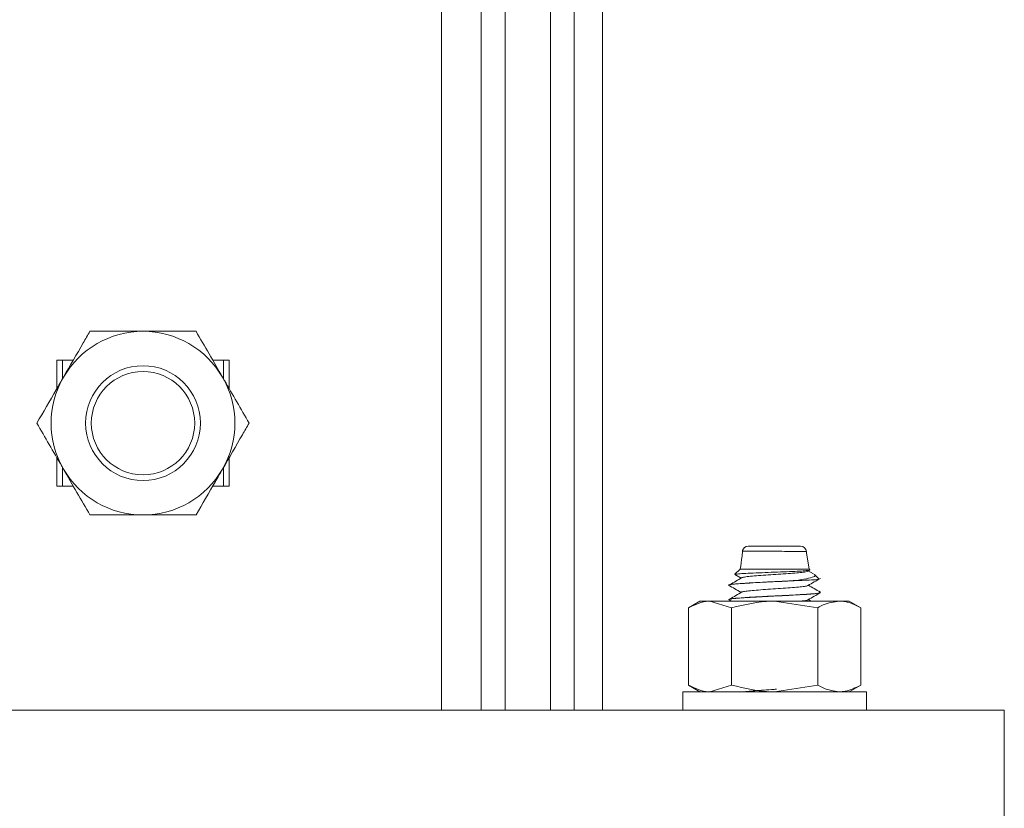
# Model space of a CAD drawing. Header units: millimetres. Extents: x 219 to 1654, y -143 to 1232.
# Tile 17 of 36: x 574 to 660, y 723 to 792. Entities that reach past the tile are written whole.
import ezdxf

# ---------------------------------------------------------------- set-up
doc = ezdxf.new("R2010")
doc.units = ezdxf.units.MM

msp = doc.modelspace()

# ---------------------------------------------------------------- linework, layer by layer
at = {"color": 8, "linetype": 'Continuous', "lineweight": 15}
for p, q in [((620.002, 731.564), (620.002, 1016.564)), ((622.05, 731.564), (622.05, 1016.564))]:
    msp.add_line(p, q, dxfattribs=at)
at = {"color": 7, "linetype": 'Continuous', "lineweight": 15}
for p, q in [((624.512, 731.564), (624.512, 1016.564)), ((610.512, 731.564), (610.512, 931.564)), ((613.959, 731.564), (613.959, 931.564)), ((616.053, 731.564), (616.053, 931.564)), ((619.993, 731.564), (619.993, 931.564)), ((578.45, 762.064), (577.012, 762.064)), ((577.012, 762.064), (577.012, 759.573)), ((577.512, 762.064), (577.512, 760.439)), ((592.012, 762.064), (590.574, 762.064)), ((591.512, 760.439), (591.512, 762.064)), ((592.012, 759.573), (592.012, 762.064)), ((577.012, 753.554), (577.012, 751.064)), ((592.012, 751.064), (592.012, 753.554)), ((577.512, 752.688), (577.512, 751.064)), ((591.512, 751.064), (591.512, 752.688)), ((577.012, 751.064), (578.45, 751.064)), ((590.574, 751.064), (592.012, 751.064)), ((637.25, 745.853), (641.775, 745.853)), ((642.512, 743.853), (642.272, 745.432)), ((636.512, 743.853), (636.056, 743.397)), ((636.06, 743.377), (636.586, 743.071)), ((642.512, 743.853), (636.512, 743.853)), ((642.889, 743.441), (642.421, 743.713)), ((642.571, 743.794), (642.512, 743.853)), ((643.354, 743.011), (642.975, 743.39)), ((641.49, 742.853), (641.316, 742.853)), ((635.512, 742.447), (635.512, 742.437)), ((643.512, 741.812), (643.512, 741.822)), ((633.012, 741.064), (632.006, 740.483)), ((633.883, 741.064), (633.012, 741.064)), ((635.759, 740.483), (633.883, 741.064)), ((639.512, 741.064), (633.883, 741.064)), ((635.512, 741.197), (635.512, 741.187)), ((635.515, 741.194), (635.739, 741.064)), ((643.265, 740.483), (639.512, 741.064)), ((645.141, 741.064), (639.512, 741.064)), ((642.678, 741.064), (642.457, 741.192)), ((645.141, 741.064), (646.012, 741.064)), ((647.017, 740.483), (646.012, 741.064)), ((632.006, 733.744), (632.006, 740.483)), ((635.759, 733.744), (635.759, 740.483)), ((643.265, 733.744), (643.265, 740.483)), ((647.017, 733.744), (647.017, 740.483)), ((631.512, 733.164), (631.512, 731.564)), ((631.512, 733.164), (637.636, 733.164)), ((632.006, 733.744), (633.012, 733.164)), ((635.759, 733.744), (633.883, 733.164)), ((637.636, 733.164), (647.512, 733.164)), ((643.265, 733.744), (639.512, 733.164)), ((646.012, 733.164), (647.017, 733.744)), ((647.512, 731.564), (647.512, 733.164)), ((659.512, 731.564), (509.512, 731.564)), ((659.512, 731.564), (659.512, 721.564))]:
    msp.add_line(p, q, dxfattribs=at)
for radius in [5, 4.5]:
    msp.add_circle((584.512, 756.564), radius, dxfattribs=at)
for centre, radius, start, end in [((584.512, 756.564), 8, 90, 150), ((584.512, 756.564), 8, 30, 90), ((584.512, 756.564), 8, 150, 210), ((584.512, 756.564), 8, 330, 30), ((584.512, 756.564), 8, 210, 270), ((584.512, 756.564), 8, 270, 330), ((637.222, 745.353), 0.5, 89.97919, 173.26679), ((641.775, 745.353), 0.5, 3.12702, 90.00054)]:
    msp.add_arc(centre, radius, start, end, dxfattribs=at)
for points, knots in [([(579.893, 764.564), (579.699, 764.228), (578.946, 762.924), (578.164, 761.57), (577.584, 760.564)], [0, 0, 0, 0, 0.257551, 1, 1, 1, 1]), ([(579.893, 764.564), (580.643, 764.564), (582.157, 764.564), (583.722, 764.564), (584.512, 764.564)], [0, 0, 0, 0, 0.495459, 1, 1, 1, 1]), ([(584.512, 764.564), (584.621, 764.564), (585.45, 764.564), (587.014, 764.564), (588.421, 764.564), (589.131, 764.564)], [0, 0, 0, 0, 0.070087, 0.530784, 1, 1, 1, 1]), ([(589.131, 764.564), (589.506, 763.914), (590.263, 762.603), (591.045, 761.248), (591.44, 760.564)], [0, 0, 0, 0, 0.495458, 1, 1, 1, 1]), ([(577.584, 760.564), (577.374, 760.2), (576.592, 758.846), (575.831, 757.528), (575.274, 756.564)], [0, 0, 0, 0, 0.268634, 1, 1, 1, 1]), ([(591.44, 760.564), (591.495, 760.469), (591.909, 759.751), (592.691, 758.397), (593.395, 757.179), (593.75, 756.564)], [0, 0, 0, 0, 0.070086, 0.530782, 1, 1, 1, 1]), ([(577.584, 752.564), (577.529, 752.659), (577.114, 753.377), (576.333, 754.73), (575.629, 755.949), (575.274, 756.564)], [0, 0, 0, 0, 0.070085, 0.530782, 1, 1, 1, 1]), ([(593.75, 756.564), (593.556, 756.228), (592.803, 754.924), (592.021, 753.57), (591.44, 752.564)], [0, 0, 0, 0, 0.257551, 1, 1, 1, 1]), ([(579.893, 748.564), (579.518, 749.213), (578.761, 750.525), (577.979, 751.88), (577.584, 752.564)], [0, 0, 0, 0, 0.495457, 1, 1, 1, 1]), ([(591.44, 752.564), (591.23, 752.2), (590.448, 750.846), (589.687, 749.528), (589.131, 748.564)], [0, 0, 0, 0, 0.268634, 1, 1, 1, 1]), ([(584.512, 748.564), (584.402, 748.564), (583.573, 748.564), (582.01, 748.564), (580.603, 748.564), (579.893, 748.564)], [0, 0, 0, 0, 0.070087, 0.530782, 1, 1, 1, 1]), ([(589.131, 748.564), (588.381, 748.564), (586.867, 748.564), (585.302, 748.564), (584.512, 748.564)], [0, 0, 0, 0, 0.495458, 1, 1, 1, 1]), ([(636.742, 745.591), (636.721, 745.383), (636.66, 744.801), (636.57, 744.224), (636.512, 743.853)], [0, 0, 0, 0, 0.357454, 1, 1, 1, 1]), ([(642.556, 743.778), (642.568, 743.775), (642.634, 743.758), (642.413, 743.726), (641.892, 743.684), (641.06, 743.643), (640.046, 743.599), (638.939, 743.559), (637.871, 743.515), (636.951, 743.475), (636.327, 743.432), (636.028, 743.402), (636.062, 743.387), (636.065, 743.385)], [0, 0, 0, 0, 0.024219, 0.125028, 0.228441, 0.331784, 0.438026, 0.544688, 0.652962, 0.762919, 0.87327, 0.986503, 1, 1, 1, 1]), ([(642.393, 743.713), (642.414, 743.7), (642.466, 743.667), (642.242, 743.612), (641.779, 743.551), (641.099, 743.494), (640.28, 743.43), (639.387, 743.372), (638.507, 743.312), (637.715, 743.249), (637.105, 743.192), (636.755, 743.144), (636.704, 743.119), (636.693, 743.114)], [0, 0, 0, 0, 0.067228, 0.168488, 0.269652, 0.369236, 0.471028, 0.570921, 0.671693, 0.773227, 0.872628, 0.974281, 1, 1, 1, 1]), ([(641.316, 742.853), (641.665, 742.905), (642.37, 743.01), (642.92, 743.173), (643.111, 743.297), (642.979, 743.363), (642.958, 743.373)], [0, 0, 0, 0, 0.319856, 0.645878, 0.943316, 1, 1, 1, 1]), ([(641.316, 742.853), (641.072, 742.84), (640.309, 742.797), (638.857, 742.73), (637.209, 742.64), (635.984, 742.554), (635.375, 742.486), (635.539, 742.45), (635.552, 742.447)], [0, 0, 0, 0, 0.098129, 0.307373, 0.520129, 0.72924, 0.97836, 1, 1, 1, 1]), ([(635.542, 742.437), (635.533, 742.441), (635.487, 742.465), (635.734, 742.509), (636.273, 742.567), (637.132, 742.623), (638.183, 742.684), (639.336, 742.741), (640.464, 742.796), (641.132, 742.833), (641.49, 742.853)], [0, 0, 0, 0, 0.033729, 0.170415, 0.316381, 0.441651, 0.598532, 0.73706, 0.858748, 1, 1, 1, 1]), ([(636.668, 743.114), (636.492, 743.01), (636.14, 742.802), (635.787, 742.594), (635.61, 742.491)], [0, 0, 0, 0, 0.499929, 1, 1, 1, 1]), ([(643.358, 742.974), (643.361, 742.973), (643.402, 742.958), (643.072, 742.927), (642.424, 742.889), (641.777, 742.864), (641.489, 742.853)], [0, 0, 0, 0, 0.026541, 0.370387, 0.72014, 1, 1, 1, 1]), ([(642.416, 742.419), (642.596, 742.523), (642.955, 742.732), (643.315, 742.94), (643.495, 743.044)], [0, 0, 0, 0, 0.499762, 1, 1, 1, 1]), ([(635.514, 741.187), (635.514, 741.19), (635.513, 741.195), (635.521, 741.201), (635.527, 741.204), (635.528, 741.204), (635.528, 741.204), (635.528, 741.204), (635.528, 741.204), (635.528, 741.204), (635.528, 741.204), (635.528, 741.204), (635.528, 741.204), (635.528, 741.205), (635.529, 741.205), (635.541, 741.211), (635.628, 741.242), (636.001, 741.294), (636.77, 741.351), (637.72, 741.408), (638.795, 741.466), (639.761, 741.511), (640.49, 741.548), (641.283, 741.59), (642.016, 741.634), (642.517, 741.667), (642.997, 741.706), (643.392, 741.749), (643.441, 741.783), (643.456, 741.794)], [0, 0, 0, 0, 0.0143055, 0.026071, 0.0290124, 0.0293798, 0.0294716, 0.029495, 0.0295061, 0.029508, 0.0295092, 0.0295197, 0.0295609, 0.029729, 0.0300867, 0.0317929, 0.0612862, 0.1844189, 0.2765109, 0.3510314, 0.4696242, 0.5494878, 0.5873122, 0.6515326, 0.7543783, 0.7986285, 0.8274652, 0.9478651, 1, 1, 1, 1]), ([(635.515, 742.444), (635.693, 742.34), (636.05, 742.133), (636.408, 741.925), (636.586, 741.821)], [0, 0, 0, 0, 0.500071, 1, 1, 1, 1]), ([(636.668, 741.864), (636.492, 741.76), (636.14, 741.552), (635.787, 741.344), (635.61, 741.241)], [0, 0, 0, 0, 0.499929, 1, 1, 1, 1]), ([(643.383, 741.839), (643.434, 741.826), (643.611, 741.781), (642.892, 741.699), (641.69, 741.623), (640.302, 741.547), (638.851, 741.48), (637.243, 741.39), (636.033, 741.315), (635.819, 741.264), (635.726, 741.242)], [0, 0, 0, 0, 0.065202, 0.231007, 0.394635, 0.461355, 0.603624, 0.74828, 0.890459, 1, 1, 1, 1]), ([(642.397, 742.419), (642.396, 742.415), (642.394, 742.392), (642.13, 742.345), (641.616, 742.286), (640.887, 742.227), (640.042, 742.163), (639.143, 742.107), (638.279, 742.044), (637.533, 741.983), (636.948, 741.926), (636.761, 741.884), (636.668, 741.863)], [0, 0, 0, 0, 0.020386, 0.130296, 0.238727, 0.347128, 0.457046, 0.564498, 0.674129, 0.783201, 0.891014, 1, 1, 1, 1]), ([(642.416, 741.169), (642.596, 741.273), (642.955, 741.482), (643.315, 741.69), (643.495, 741.794)], [0, 0, 0, 0, 0.4997627, 1, 1, 1, 1]), ([(643.499, 741.837), (643.319, 741.942), (642.972, 742.143), (642.624, 742.345), (642.457, 742.442)], [0, 0, 0, 0, 0.517493, 1, 1, 1, 1]), ([(633.883, 741.064), (633.838, 741.063), (633.205, 741.055), (632.584, 740.759), (632.006, 740.483)], [0, 0, 0, 0, 0.070213, 1, 1, 1, 1]), ([(639.512, 741.064), (639.423, 741.063), (638.156, 741.055), (636.914, 740.759), (635.759, 740.483)], [0, 0, 0, 0, 0.070216, 1, 1, 1, 1]), ([(642.385, 741.169), (642.374, 741.16), (642.342, 741.131), (642.135, 741.093), (641.884, 741.069), (641.834, 741.064)], [0, 0, 0, 0, 0.269668, 0.854053, 1, 1, 1, 1]), ([(643.265, 740.483), (643.422, 740.571), (644.034, 740.911), (644.669, 740.999), (645.141, 741.064)], [0, 0, 0, 0, 0.257552, 1, 1, 1, 1]), ([(645.141, 741.064), (645.312, 741.055), (645.947, 741.023), (646.565, 740.711), (647.017, 740.483)], [0, 0, 0, 0, 0.268635, 1, 1, 1, 1]), ([(633.883, 733.164), (633.838, 733.164), (633.205, 733.173), (632.584, 733.469), (632.006, 733.744)], [0, 0, 0, 0, 0.070213, 1, 1, 1, 1]), ([(639.512, 733.164), (639.423, 733.164), (638.156, 733.173), (636.914, 733.469), (635.759, 733.744)], [0, 0, 0, 0, 0.070216, 1, 1, 1, 1]), ([(639.678, 733.391), (639.533, 733.381), (639.092, 733.352), (638.359, 733.301), (637.61, 733.239), (637.12, 733.196), (636.978, 733.17), (636.947, 733.164)], [0, 0, 0, 0, 0.130924, 0.397241, 0.66344, 0.925362, 1, 1, 1, 1]), ([(643.265, 733.744), (643.422, 733.657), (644.034, 733.316), (644.669, 733.229), (645.141, 733.164)], [0, 0, 0, 0, 0.257552, 1, 1, 1, 1]), ([(645.141, 733.164), (645.312, 733.172), (645.947, 733.204), (646.565, 733.516), (647.017, 733.744)], [0, 0, 0, 0, 0.268635, 1, 1, 1, 1])]:
    msp.add_open_spline(points, degree=3, knots=knots, dxfattribs=at)
at = {"color": 8, "linetype": 'Continuous', "lineweight": 15}
msp.add_open_spline([(642.149, 745.386), (642.149, 745.386), (642.213, 745.386), (642.329, 745.377), (642.178, 745.376), (641.727, 745.379), (641.025, 745.388), (640.16, 745.399), (639.223, 745.408), (638.316, 745.414), (637.613, 745.416), (637.086, 745.414), (636.76, 745.411), (636.759, 745.406), (636.759, 745.404)], degree=3, knots=[0, 0, 0, 0, 0.000006, 0.08316, 0.183039, 0.282423, 0.380657, 0.477693, 0.574123, 0.67076, 0.767346, 0.835075, 0.932199, 1, 1, 1, 1], dxfattribs=at)

doc.saveas('drawing.dxf')
